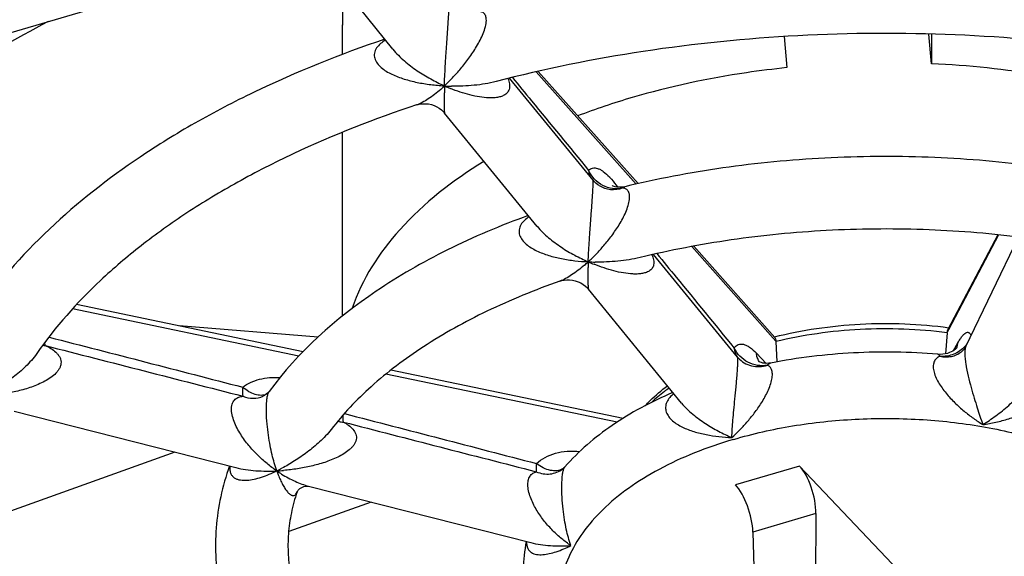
# Model space of a CAD drawing. Header units: millimetres. Extents: x 0 to 841, y 0 to 594.
# Tile 32 of 61: x 735 to 748, y 152 to 159. Entities that reach past the tile are written whole.
import ezdxf

# ---------------------------------------------------------------- set-up
doc = ezdxf.new("R2010")
doc.units = ezdxf.units.MM
doc.header["$LTSCALE"] = 46.255
doc.layers.get('0').update_dxf_attribs({"linetype": 'CONTINUOUS'})
doc.layers.add('ROUNDS', color=7, linetype='CONTINUOUS')

msp = doc.modelspace()

# ---------------------------------------------------------------- linework, layer by layer
at = {"color": 7, "linetype": 'CONTINUOUS'}
for p, q in [((719.4289, 154.5038), (759.3926, 166.2418)), ((739.7212, 158.6831), (738.5648, 160.1243)), ((739.0232, 159.0186), (739.0232, 158.6103)), ((745.1211, 158.8573), (745.1589, 158.429)), ((747.1565, 158.4835), (747.1204, 158.8923)), ((747.1565, 158.8912), (747.1565, 158.4835)), ((742.4852, 156.8743), (741.3326, 158.2841)), ((740.4316, 158.179), (740.4302, 158.1763)), ((741.7127, 156.2392), (740.4346, 157.8025)), ((739.0231, 157.5358), (739.0228, 154.9983)), ((747.6297, 154.58), (748.3609, 156.09)), ((744.4794, 154.435), (743.3204, 155.8527)), ((743.7077, 153.7991), (742.4233, 155.3701)), ((738.6902, 154.7113), (736.772, 154.865)), ((745.0086, 154.6483), (745.0229, 154.3695)), ((744.4886, 154.4244), (744.4793, 154.4353)), ((734.4923, 153.6874), (737.5529, 152.9096)), ((736.7115, 153.1235), (734.0256, 152.1592)), ((745.336, 152.9318), (746.7038, 151.4879)), ((738.3985, 152.5759), (738.3984, 152.5756)), ((738.5573, 152.6544), (741.6265, 151.8745)), ((739.4208, 152.435), (738.283, 152.0265)), ((745.5616, 152.2753), (745.5246, 148.0418)), ((744.6924, 152.0199), (744.8103, 147.832))]:
    msp.add_line(p, q, dxfattribs=at)
at = {"color": 9, "linetype": 'CONTINUOUS'}
for p, q in [((743.0795, 156.8222), (741.7007, 158.3716)), ((745.0084, 154.6546), (743.8467, 155.96)), ((744.7399, 154.4891), (744.8732, 154.3484)), ((745.336, 152.9318), (744.4515, 152.672)), ((745.5616, 152.2753), (744.6924, 152.0199))]:
    msp.add_line(p, q, dxfattribs=at)
at = {"color": 7, "linetype": 'CONTINUOUS'}
for points in [[(740.049, 157.915), (740.0684, 157.9208), (740.1006, 157.9277), (740.1366, 157.9317), (740.1747, 157.9319), (740.214, 157.9279), (740.2533, 157.9194), (740.2918, 157.9065), (740.3283, 157.8895), (740.362, 157.869), (740.3921, 157.8459), (740.418, 157.8213), (740.4348, 157.8023)], [(742.5679, 156.8027), (742.5518, 156.8131), (742.5253, 156.8334), (742.5028, 156.8545), (742.4851, 156.8744)], [(742.9228, 156.7865), (742.896, 156.7814), (742.8651, 156.7786), (742.837, 156.779), (742.8124, 156.7818), (742.7917, 156.786), (742.775, 156.7909), (742.7624, 156.7958), (742.7534, 156.7999), (742.7477, 156.8029), (742.7464, 156.8037)], [(742.0265, 155.4823), (742.0527, 155.4903), (742.0857, 155.4973), (742.122, 155.5012), (742.1604, 155.5014), (742.1999, 155.4973), (742.2396, 155.4887), (742.2782, 155.4758), (742.315, 155.4587), (742.349, 155.4381), (742.3795, 155.4148), (742.4059, 155.3897), (742.4234, 155.3699)], [(744.9367, 154.3534), (744.91, 154.3494), (744.8794, 154.348), (744.852, 154.3496), (744.8283, 154.3533), (744.8088, 154.3582), (744.7937, 154.3635), (744.7829, 154.3681), (744.7761, 154.3716), (744.7744, 154.3726)]]:
    msp.add_lwpolyline(points, dxfattribs=at)
at = {"color": 9, "linetype": 'CONTINUOUS'}
for centre, radius, start, end in [((738.9244, 159.8193), 2.2323, 310.75558, 312.57107), ((750.9081, 157.7577), 10.4818, 177.71666, 178.03697), ((740.5723, 160.9968), 2.8249, 267.20696, 269.17179), ((741.4461, 160.4617), 2.5001, 246.13471, 248.14867), ((740.8403, 157.4672), 2.332, 310.82446, 312.56502), ((749.9644, 155.4406), 7.553, 177.65453, 178.09972), ((742.5582, 158.6352), 2.8889, 267.21157, 269.13651), ((743.4595, 158.1078), 2.578, 246.16515, 248.12137), ((744.9613, 154.497), 0.2192, 213.69914, 215.90758), ((744.9604, 154.4964), 0.2182, 215.90933, 216.26375)]:
    msp.add_arc(centre, radius, start, end, dxfattribs=at)
at = {"color": 7, "linetype": 'CONTINUOUS'}
for centre, radius, start, end in [((740.2696, 158.7337), 0.5801, 286.07429, 286.66245), ((740.7167, 159.4126), 1.2691, 256.9532, 257.15488), ((740.7254, 159.4267), 1.2819, 256.75038, 256.95017), ((739.0996, 158.8545), 1.4979, 333.03477, 333.14969), ((745.8429, 148.4023), 10.0189, 106.34632, 110.87933)]:
    msp.add_arc(centre, radius, start, end, dxfattribs=at)
for centre, major_axis, ratio, start_param, end_param in [((746.5233, 159.6366), (2.2066, 8.3007), 0.8635532, -4.4734762, -4.4136407), ((745.3282, 152.5142), (-0.1336, 0.4819), 0.3972604, -2.1959157, -0.6425727), ((744.4592, 152.259), (-0.1481, 0.4776), 0.3778254, -2.207616, -0.654273)]:
    msp.add_ellipse(centre, major_axis=major_axis, ratio=ratio, start_param=start_param, end_param=end_param, dxfattribs=at)
at = {"color": 9, "linetype": 'CONTINUOUS'}
for points, knots in [([(740.4316, 158.179), (740.4333, 158.2213), (740.4374, 158.3103), (740.4451, 158.4504), (740.4529, 158.5757), (740.4599, 158.6829), (740.4657, 158.7689), (740.4718, 158.8585), (740.4782, 158.9511), (740.4836, 159.0293), (740.4878, 159.0916), (740.4907, 159.1362), (740.4933, 159.1775), (740.4956, 159.2142), (740.4973, 159.245), (740.4986, 159.2694), (740.4994, 159.2857), (740.4997, 159.2957), (740.4999, 159.301), (740.5, 159.3051), (740.5, 159.3079), (740.4999, 159.3096), (740.4999, 159.3105), (740.4998, 159.3107)], [0, 0, 0, 0, 0.1120424, 0.2357132, 0.3714353, 0.4440789, 0.5200607, 0.5993872, 0.6817028, 0.7655753, 0.8069567, 0.8467952, 0.8837997, 0.9165657, 0.9439709, 0.9655091, 0.981307, 0.9872076, 0.991883, 0.9954181, 0.9978957, 0.9993966, 1, 1, 1, 1]), ([(740.4316, 158.179), (740.4703, 158.2148), (740.5481, 158.2918), (740.6615, 158.4184), (740.7536, 158.5356), (740.8253, 158.6383), (740.8778, 158.7214), (740.9267, 158.8092), (740.969, 158.9003), (741.0001, 158.9904), (741.013, 159.0629), (741.0107, 159.113), (741.0037, 159.1424), (740.9919, 159.1656), (740.9762, 159.1826), (740.9576, 159.194), (740.9297, 159.2029), (740.9073, 159.2033), (740.8924, 159.2019)], [0, 0, 0, 0, 0.1227206, 0.254393, 0.395309, 0.4693545, 0.5457223, 0.6240308, 0.7030167, 0.7791854, 0.8454263, 0.872584, 0.8955327, 0.9150721, 0.9324329, 0.948851, 0.9652683, 1, 1, 1, 1]), ([(739.6197, 158.8096), (739.5951, 158.7952), (739.549, 158.7638), (739.4928, 158.7049), (739.466, 158.6443), (739.463, 158.5943), (739.4718, 158.5447), (739.5033, 158.4863), (739.5605, 158.4281), (739.63, 158.3785), (739.7345, 158.3221), (739.8774, 158.2684), (740.0575, 158.2231), (740.2432, 158.1933), (740.3686, 158.1823), (740.4316, 158.179)], [0, 0, 0, 0, 0.061472, 0.1194923, 0.1735565, 0.1998962, 0.2263773, 0.2812109, 0.3396522, 0.4010293, 0.4644743, 0.5951557, 0.7288481, 0.8640738, 1, 1, 1, 1]), ([(739.7211, 158.6833), (739.7447, 158.6539), (739.7955, 158.598), (739.9057, 158.4965), (740.0538, 158.3855), (740.2395, 158.2723), (740.3675, 158.208), (740.4316, 158.179)], [0, 0, 0, 0, 0.1287746, 0.2575089, 0.511565, 0.7593954, 1, 1, 1, 1]), ([(741.3088, 158.2782), (741.3183, 158.2557), (741.3327, 158.2118), (741.3341, 158.155), (741.322, 158.1163), (741.3037, 158.0845), (741.2696, 158.0536), (741.2195, 158.0306), (741.1642, 158.0172), (741.1054, 158.0112), (741.0223, 158.011), (740.9145, 158.023), (740.783, 158.051), (740.6491, 158.0906), (740.5602, 158.1233), (740.5156, 158.1411)], [0, 0, 0, 0, 0.0713629, 0.1340798, 0.1622617, 0.1889851, 0.2407278, 0.2935942, 0.3488342, 0.4065181, 0.4664069, 0.5916915, 0.7230699, 0.8594109, 1, 1, 1, 1]), ([(741.1451, 158.2375), (741.0958, 158.2247), (740.9954, 158.2038), (740.7909, 158.1768), (740.6352, 158.1707), (740.5314, 158.1722)], [0, 0, 0, 0, 0.2468205, 0.4965112, 1, 1, 1, 1]), ([(741.3708, 158.2937), (741.4585, 158.1869), (741.8096, 157.7597), (742.1605, 157.3323), (742.4236, 157.0118)], [0, 0, 0, 0, 0.2499254, 1, 1, 1, 1]), ([(740.3818, 158.1283), (740.3271, 158.0812), (740.2449, 158.0169), (740.1313, 157.9489), (740.076, 157.924), (740.049, 157.915)], [0, 0, 0, 0, 0.544557, 0.7850253, 1, 1, 1, 1]), ([(740.4324, 158.1167), (740.4318, 158.0969), (740.4306, 158.0586), (740.4293, 158.0036), (740.4286, 157.9534), (740.4284, 157.9087), (740.4288, 157.8751), (740.4295, 157.8515), (740.4302, 157.8367), (740.431, 157.8242), (740.4319, 157.8141), (740.4331, 157.8072), (740.434, 157.8033), (740.4348, 157.8023)], [0, 0, 0, 0, 0.1892288, 0.3643187, 0.5241406, 0.6670747, 0.7907205, 0.8442606, 0.8915152, 0.931741, 0.9640169, 0.9871886, 1, 1, 1, 1]), ([(742.4236, 157.0118), (742.4312, 157.0197), (742.4482, 157.0334), (742.479, 157.0452), (742.513, 157.047), (742.5494, 157.0392), (742.5879, 157.0223), (742.6451, 156.9858), (742.6849, 156.9488), (742.7111, 156.9212)], [0, 0, 0, 0, 0.0977842, 0.1915024, 0.2889403, 0.3969263, 0.5201557, 0.6612533, 1, 1, 1, 1]), ([(742.8936, 156.7693), (742.8485, 156.7583), (742.7523, 156.7535), (742.6143, 156.7974), (742.4975, 156.8857), (742.4429, 156.9677), (742.4236, 157.0118)], [0, 0, 0, 0, 0.2437177, 0.4936125, 0.7471291, 1, 1, 1, 1]), ([(742.4236, 157.0118), (742.4239, 157.0036), (742.4265, 156.9726), (742.4357, 156.942), (742.4463, 156.9216)], [0, 0, 0, 0, 0.2612618, 1, 1, 1, 1]), ([(742.7111, 156.9212), (742.7206, 156.9111), (742.7607, 156.8666), (742.7968, 156.8186), (742.823, 156.7806)], [0, 0, 0, 0, 0.2308351, 1, 1, 1, 1]), ([(742.4177, 155.7497), (742.4194, 155.7913), (742.4236, 155.8789), (742.4319, 156.0171), (742.4403, 156.1409), (742.4479, 156.2471), (742.4541, 156.3325), (742.4607, 156.4217), (742.4674, 156.5138), (742.474, 156.6066), (742.479, 156.6823), (742.4822, 156.7389), (742.4841, 156.7754), (742.4855, 156.8062), (742.4863, 156.8309), (742.4866, 156.8494), (742.4865, 156.8611), (742.4862, 156.8678), (742.4859, 156.871), (742.4856, 156.873), (742.4853, 156.8741), (742.4851, 156.8744)], [0, 0, 0, 0, 0.1107773, 0.2334388, 0.368546, 0.4410624, 0.5170427, 0.5964773, 0.6789587, 0.762941, 0.8440934, 0.8810336, 0.9137986, 0.9413406, 0.9631845, 0.9794349, 0.9905651, 0.994403, 0.9971974, 0.9990315, 1, 1, 1, 1]), ([(742.4177, 155.7497), (742.4548, 155.7837), (742.5294, 155.8566), (742.6385, 155.9765), (742.7468, 156.1119), (742.8323, 156.2372), (742.8952, 156.3468), (742.9375, 156.4338), (742.9707, 156.5217), (742.9875, 156.594), (742.9905, 156.647), (742.987, 156.6882), (742.9745, 156.7235), (742.9526, 156.7473), (742.9286, 156.763), (742.9075, 156.768), (742.8936, 156.7693)], [0, 0, 0, 0, 0.1200038, 0.2487059, 0.3864379, 0.5334243, 0.6100599, 0.687748, 0.7640297, 0.833672, 0.8638776, 0.8902247, 0.9322132, 0.9498507, 0.966549, 1, 1, 1, 1]), ([(742.568, 156.8026), (742.6155, 156.7737), (742.7255, 156.7366), (742.8405, 156.7508), (742.8936, 156.7693)], [0, 0, 0, 0, 0.4974692, 1, 1, 1, 1]), ([(742.8936, 156.7693), (742.8975, 156.7735), (742.9065, 156.7809), (742.9173, 156.7852), (742.9228, 156.7865)], [0, 0, 0, 0, 0.5054269, 1, 1, 1, 1]), ([(741.603, 156.3733), (741.5796, 156.3582), (741.5361, 156.3252), (741.4848, 156.2641), (741.4626, 156.203), (741.4623, 156.1536), (741.4728, 156.1049), (741.5048, 156.0478), (741.5612, 155.9905), (741.6297, 155.9419), (741.7324, 155.8867), (741.873, 155.8343), (742.05, 155.7909), (742.2326, 155.7627), (742.3558, 155.7527), (742.4177, 155.7497)], [0, 0, 0, 0, 0.0611285, 0.1188437, 0.1729634, 0.199507, 0.2262411, 0.2814866, 0.3400763, 0.4014561, 0.464854, 0.5954261, 0.729032, 0.8641754, 1, 1, 1, 1]), ([(741.7125, 156.2395), (741.736, 156.2107), (741.7867, 156.1561), (741.8964, 156.057), (742.0435, 155.9491), (742.2277, 155.8396), (742.3543, 155.7777), (742.4177, 155.7497)], [0, 0, 0, 0, 0.1289551, 0.2578252, 0.512016, 0.7597462, 1, 1, 1, 1]), ([(743.298, 155.8474), (743.3081, 155.8245), (743.3235, 155.7799), (743.326, 155.722), (743.3141, 155.6826), (743.2956, 155.6506), (743.2609, 155.6201), (743.2101, 155.598), (743.1542, 155.5856), (743.0948, 155.5806), (743.011, 155.5814), (742.9022, 155.5946), (742.7694, 155.6237), (742.634, 155.6642), (742.544, 155.6974), (742.4988, 155.7155)], [0, 0, 0, 0, 0.0722561, 0.1355102, 0.1636746, 0.1902325, 0.2415107, 0.2940037, 0.3489773, 0.4064642, 0.4662049, 0.5913119, 0.7226564, 0.8591213, 1, 1, 1, 1]), ([(743.1334, 155.8086), (743.0836, 155.7965), (742.9822, 155.7766), (742.776, 155.7508), (742.6193, 155.745), (742.5147, 155.7466)], [0, 0, 0, 0, 0.2467927, 0.4964415, 1, 1, 1, 1]), ([(743.3663, 155.8625), (743.4552, 155.7541), (743.811, 155.3199), (744.1666, 154.8856), (744.4332, 154.5598)], [0, 0, 0, 0, 0.2498915, 1, 1, 1, 1]), ([(742.3648, 155.7026), (742.309, 155.6544), (742.2251, 155.5885), (742.1097, 155.518), (742.0538, 155.4918), (742.0265, 155.4823)], [0, 0, 0, 0, 0.5456951, 0.785836, 1, 1, 1, 1]), ([(742.4155, 155.691), (742.4149, 155.671), (742.4138, 155.6323), (742.4128, 155.5766), (742.4125, 155.5258), (742.413, 155.4804), (742.4142, 155.441), (742.4159, 155.4125), (742.4178, 155.3937), (742.4193, 155.3831), (742.421, 155.3755), (742.4224, 155.3712), (742.4234, 155.37)], [0, 0, 0, 0, 0.1871565, 0.3603585, 0.5186273, 0.6605105, 0.783822, 0.8852779, 0.9263334, 0.9598493, 0.9847726, 1, 1, 1, 1]), ([(744.4332, 154.5598), (744.4404, 154.5706), (744.4564, 154.59), (744.4878, 154.6098), (744.524, 154.6174), (744.5633, 154.6128), (744.6051, 154.5971), (744.668, 154.5594), (744.7113, 154.5192), (744.7399, 154.4891)], [0, 0, 0, 0, 0.1061972, 0.202582, 0.2982529, 0.4024444, 0.5219697, 0.6606717, 1, 1, 1, 1]), ([(744.4332, 154.5598), (744.434, 154.5377), (744.4412, 154.4948), (744.4621, 154.4563), (744.4751, 154.4401)], [0, 0, 0, 0, 0.5152093, 1, 1, 1, 1]), ([(744.891, 154.3227), (744.8466, 154.3143), (744.7532, 154.3132), (744.6202, 154.3573), (744.507, 154.4411), (744.4528, 154.5183), (744.4332, 154.5598)], [0, 0, 0, 0, 0.2456185, 0.4970724, 0.7501644, 1, 1, 1, 1]), ([(744.4808, 154.4318), (744.4807, 154.4322), (744.4803, 154.4334), (744.4798, 154.4346), (744.4793, 154.4352)], [0, 0, 0, 0, 0.3192073, 1, 1, 1, 1]), ([(744.4822, 154.4238), (744.4821, 154.4246), (744.4817, 154.4273), (744.4813, 154.43), (744.4808, 154.4318)], [0, 0, 0, 0, 0.301599, 1, 1, 1, 1]), ([(744.7789, 154.3754), (744.7679, 154.3918), (744.75, 154.4286), (744.7418, 154.4685), (744.7399, 154.4891)], [0, 0, 0, 0, 0.4884521, 1, 1, 1, 1]), ([(744.4008, 153.3241), (744.4043, 153.4046), (744.4132, 153.5315), (744.4288, 153.7089), (744.4434, 153.8612), (744.4566, 153.9961), (744.467, 154.1091), (744.4742, 154.1941), (744.4798, 154.273), (744.4833, 154.3394), (744.4841, 154.3883), (744.4834, 154.4143), (744.4822, 154.4238)], [0, 0, 0, 0, 0.2192474, 0.3456572, 0.4842889, 0.6352367, 0.7142137, 0.7930665, 0.8671404, 0.9293437, 0.9738721, 1, 1, 1, 1]), ([(744.4008, 153.3241), (744.4357, 153.3561), (744.5064, 153.4245), (744.6105, 153.5364), (744.7144, 153.6629), (744.8142, 153.8051), (744.8876, 153.9358), (744.933, 154.0467), (744.9557, 154.1272), (744.9635, 154.1998), (744.9549, 154.2595), (744.9292, 154.3024), (744.9037, 154.318), (744.891, 154.3227)], [0, 0, 0, 0, 0.1174202, 0.2435096, 0.3786209, 0.52276, 0.6736785, 0.7487604, 0.8193046, 0.8802807, 0.9285519, 0.9664331, 1, 1, 1, 1]), ([(744.4886, 154.4243), (744.5127, 154.3977), (744.5693, 154.3511), (744.6712, 154.3092), (744.782, 154.2978), (744.8557, 154.3112), (744.891, 154.3227)], [0, 0, 0, 0, 0.2461288, 0.4941603, 0.7453663, 1, 1, 1, 1]), ([(744.891, 154.3227), (744.8964, 154.3305), (744.9097, 154.3444), (744.9277, 154.3516), (744.9367, 154.3534)], [0, 0, 0, 0, 0.5090295, 1, 1, 1, 1]), ([(743.6006, 153.93), (743.5796, 153.914), (743.5413, 153.8793), (743.4989, 153.8163), (743.4808, 153.7451), (743.4925, 153.6734), (743.5289, 153.6092), (743.5819, 153.554), (743.6464, 153.5071), (743.7439, 153.4537), (743.8781, 153.4034), (744.0478, 153.3624), (744.223, 153.3363), (744.3414, 153.327), (744.4008, 153.3241)], [0, 0, 0, 0, 0.0606509, 0.1178418, 0.1718956, 0.2251931, 0.280485, 0.3387887, 0.399825, 0.4629848, 0.5935134, 0.7275467, 0.8633797, 1, 1, 1, 1]), ([(743.7077, 153.7991), (743.7306, 153.771), (743.7803, 153.7177), (743.8881, 153.6214), (744.0332, 153.5171), (744.2145, 153.4114), (744.3387, 153.3514), (744.4008, 153.3241)], [0, 0, 0, 0, 0.128494, 0.2572788, 0.511774, 0.7598079, 1, 1, 1, 1]), ([(744.4227, 153.2992), (744.6905, 153.3779), (745.248, 153.5026), (746.1084, 153.5939), (746.9846, 153.5912), (747.8433, 153.4947), (748.6527, 153.3078), (749.3826, 153.0376), (749.9168, 152.743), (750.2763, 152.4716), (750.569, 152.1982), (750.8002, 151.8925), (750.9462, 151.5633), (751.01, 151.3173), (751.0297, 151.0687), (751.0051, 150.8201), (750.9365, 150.5746), (750.7841, 150.2464), (750.5471, 149.9423), (750.2491, 149.6707), (749.8845, 149.4017), (749.345, 149.1105), (748.8731, 148.9399), (748.6222, 148.8662)], [0, 0, 0, 0, 0.0746677, 0.1523224, 0.23096, 0.3085021, 0.3829532, 0.4525664, 0.5160327, 0.5452645, 0.5727984, 0.6230612, 0.6463209, 0.6687252, 0.6906935, 0.7126873, 0.7351655, 0.7585409, 0.8091241, 0.8368406, 0.8662592, 0.9300843, 1, 1, 1, 1]), ([(744.4227, 153.2992), (744.2402, 153.2456), (743.8903, 153.1256), (743.4031, 152.9005), (742.9767, 152.6394), (742.6194, 152.3468), (742.3382, 152.0277), (742.1395, 151.6873), (742.0292, 151.3317), (742.0116, 150.9692), (742.0878, 150.6099), (742.2542, 150.2629), (742.5054, 149.9352), (742.8351, 149.6321), (743.2366, 149.3587), (743.7022, 149.1196), (744.2229, 148.9193), (744.5919, 148.8163), (744.783, 148.7717)], [0, 0, 0, 0, 0.0777407, 0.150908, 0.2189331, 0.2815676, 0.3389804, 0.3918626, 0.4414969, 0.4897019, 0.5385699, 0.590063, 0.6456796, 0.7063272, 0.772357, 0.8436635, 0.919787, 1, 1, 1, 1])]:
    msp.add_open_spline(points, degree=3, knots=knots, dxfattribs=at)
at = {"color": 7, "linetype": 'CONTINUOUS'}
for points, knots in [([(739.6093, 158.8224), (738.9941, 158.6142), (738.1027, 158.2572), (736.9905, 157.6769), (735.5782, 156.8074), (734.537, 155.8729), (733.9443, 154.9974)], [0, 0, 0, 0, 0.2811327, 0.4143746, 0.5423656, 1, 1, 1, 1]), ([(749.6253, 158.6875), (748.9155, 158.787), (747.4782, 158.9158), (745.3197, 158.9042), (743.1967, 158.6908), (741.8147, 158.4117), (741.1451, 158.2375)], [0, 0, 0, 0, 0.2517548, 0.505866, 0.7570089, 1, 1, 1, 1]), ([(745.1589, 158.429), (744.974, 158.4099), (744.2539, 158.3202), (743.541, 158.1683), (743.0231, 158.0162)], [0, 0, 0, 0, 0.2561262, 1, 1, 1, 1]), ([(749.1808, 158.2273), (749.0172, 158.2618), (748.3484, 158.3882), (747.6693, 158.4593), (747.1565, 158.4835)], [0, 0, 0, 0, 0.2456688, 1, 1, 1, 1]), ([(740.049, 157.915), (739.469, 157.7236), (738.6301, 157.3956), (737.5858, 156.8634), (736.8826, 156.44), (736.2483, 155.9878), (735.5234, 155.3714), (735.0584, 154.8504), (734.8041, 154.4832)], [0, 0, 0, 0, 0.2877637, 0.4230199, 0.5519044, 0.6741265, 0.7895399, 1, 1, 1, 1]), ([(748.5269, 157.0772), (748.0579, 157.1367), (747.1106, 157.2129), (745.6885, 157.2022), (744.286, 157.0678), (743.3695, 156.8944), (742.9228, 156.7865)], [0, 0, 0, 0, 0.251517, 0.5047251, 0.7555339, 1, 1, 1, 1]), ([(740.9747, 157.1327), (740.5503, 156.873), (739.8118, 156.3054), (739.2955, 155.5101), (739.1578, 155.1115)], [0, 0, 0, 0, 0.5412459, 1, 1, 1, 1]), ([(741.5904, 156.3885), (741.2101, 156.2511), (740.6583, 156.019), (739.9674, 155.6493), (739.0739, 155.0927), (738.4112, 154.5061), (738.013, 153.9608)], [0, 0, 0, 0, 0.2773027, 0.4094159, 0.5369223, 1, 1, 1, 1]), ([(748.3617, 156.0901), (747.9232, 156.1445), (747.0376, 156.2134), (745.7091, 156.2005), (744.4016, 156.0726), (743.5483, 155.9097), (743.1334, 155.8086)], [0, 0, 0, 0, 0.2519155, 0.5056278, 0.7565005, 1, 1, 1, 1]), ([(742.0265, 155.4823), (741.6833, 155.362), (741.0352, 155.0978), (740.1571, 154.6124), (739.4296, 154.067), (739.033, 153.6502), (738.8696, 153.4366)], [0, 0, 0, 0, 0.2863946, 0.5499836, 0.7881516, 1, 1, 1, 1]), ([(747.2447, 154.4733), (746.8574, 154.5063), (746.0826, 154.5188), (745.313, 154.4269), (744.9367, 154.3534)], [0, 0, 0, 0, 0.5034623, 1, 1, 1, 1]), ([(743.5873, 153.9463), (743.4374, 153.8823), (743.1496, 153.7445), (742.6297, 153.4302), (742.2864, 153.1382), (742.0966, 152.9203)], [0, 0, 0, 0, 0.2682659, 0.5242789, 1, 1, 1, 1]), ([(734.3197, 153.6054), (734.2497, 153.4372), (734.1333, 153.097), (734.0334, 152.5732), (734.0115, 152.0482), (734.0676, 151.5235), (734.202, 151.0004), (734.4932, 150.2898), (734.822, 149.7938), (735.0763, 149.4825)], [0, 0, 0, 0, 0.123752, 0.243392, 0.3611538, 0.4794507, 0.6006436, 0.7268261, 1, 1, 1, 1]), ([(737.4636, 152.9323), (737.415, 152.794), (737.3353, 152.5125), (737.2724, 152.08), (737.2681, 151.6447), (737.3226, 151.2114), (737.4349, 150.7846), (737.6615, 150.2228), (737.9089, 149.8312), (738.0988, 149.587)], [0, 0, 0, 0, 0.1237211, 0.2459966, 0.3677447, 0.4898881, 0.6133463, 0.739022, 1, 1, 1, 1]), ([(738.3984, 152.5756), (738.3662, 152.4808), (738.3138, 152.2899), (738.2725, 151.9984), (738.2696, 151.707), (738.3051, 151.4154), (738.3794, 151.1237), (738.5349, 150.7247), (738.7075, 150.4421), (738.8414, 150.2624)], [0, 0, 0, 0, 0.122357, 0.2413014, 0.3589622, 0.4775775, 0.5993039, 0.7260469, 1, 1, 1, 1]), ([(741.5632, 151.8904), (741.5369, 151.7643), (741.5092, 151.506), (741.5477, 151.1175), (741.6637, 150.7404), (741.7871, 150.5061), (741.8585, 150.3938)], [0, 0, 0, 0, 0.2473384, 0.494626, 0.7445412, 1, 1, 1, 1])]:
    msp.add_open_spline(points, degree=3, knots=knots, dxfattribs=at)
at = {"layer": 'ROUNDS', "color": 7, "linetype": 'CONTINUOUS'}
for p, q in [((743.1066, 156.8284), (741.7279, 158.3776)), ((748.0715, 156.123), (747.3827, 154.8152)), ((744.9957, 154.7055), (743.8748, 155.9651)), ((738.482, 154.5089), (735.3543, 155.1603)), ((747.3729, 154.7706), (747.3505, 154.48)), ((742.8987, 153.5892), (739.6951, 154.2563)), ((738.013, 153.9608), (738.0061, 153.952)), ((737.5521, 152.9099), (737.5524, 152.9098)), ((742.0966, 152.9203), (742.0906, 152.9137)), ((738.3984, 152.5756), (738.3985, 152.5759)), ((738.5576, 152.6543), (738.558, 152.6542)), ((741.6258, 151.8746), (741.6261, 151.8746))]:
    msp.add_line(p, q, dxfattribs=at)
at = {"layer": 'ROUNDS', "color": 9, "linetype": 'CONTINUOUS'}
for p, q in [((748.0817, 156.122), (747.3911, 154.8107)), ((738.4242, 154.4494), (735.2985, 155.1003)), ((747.3911, 154.8107), (747.3734, 154.777)), ((747.4623, 154.5258), (747.5219, 154.633)), ((742.8157, 153.5349), (739.6248, 154.1994))]:
    msp.add_line(p, q, dxfattribs=at)
at = {"layer": 'ROUNDS', "color": 7, "linetype": 'CONTINUOUS'}
for points in [[(747.5122, 154.5678), (747.5122, 154.5678), (747.5109, 154.5663), (747.5075, 154.5625), (747.5019, 154.5568), (747.4939, 154.5494), (747.4832, 154.5405), (747.4693, 154.5302), (747.4518, 154.5191), (747.4308, 154.5076), (747.4062, 154.4967), (747.3781, 154.4869), (747.3468, 154.4791), (747.3127, 154.4739), (747.276, 154.472), (747.2447, 154.4733)], [(747.6298, 154.5803), (747.6254, 154.5717), (747.616, 154.5568), (747.6028, 154.5398), (747.5854, 154.5218), (747.5705, 154.5091)], [(738.0061, 153.952), (737.9922, 153.9373), (737.9734, 153.9214), (737.9498, 153.9059), (737.9287, 153.8952)], [(742.0906, 152.9137), (742.0779, 152.9015), (742.0673, 152.8926)], [(738.3985, 152.5759), (738.3995, 152.578), (738.4026, 152.5833)], [(738.4026, 152.5833), (738.4079, 152.5911), (738.4157, 152.6004), (738.4259, 152.6107), (738.4384, 152.6211), (738.4535, 152.6312), (738.4711, 152.6405), (738.491, 152.6483), (738.5115, 152.6535), (738.5302, 152.6559), (738.545, 152.656), (738.5543, 152.655), (738.5576, 152.6543)]]:
    msp.add_lwpolyline(points, dxfattribs=at)
for centre, radius, start, end in [((746.931, 154.8048), 0.4432, 355.58109, 356.40473), ((745.2599, 154.6612), 0.2516, 181.50444, 182.94474)]:
    msp.add_arc(centre, radius, start, end, dxfattribs=at)
at = {"layer": 'ROUNDS', "color": 9, "linetype": 'CONTINUOUS'}
for centre, radius, start, end in [((734.9329, 154.8007), 0.2062, 257.28509, 266.76201), ((747.2687, 154.6566), 0.2541, 336.76022, 339.29408), ((747.2679, 154.6569), 0.2549, 339.29333, 339.90403), ((747.3185, 154.8552), 0.4064, 318.18125, 318.49856), ((747.3207, 154.8533), 0.4035, 318.49241, 324.07474), ((738.1246, 153.8899), 0.1326, 155.45984, 156.50332), ((737.1431, 154.8816), 2.2403, 295.80651, 297.81795), ((737.9842, 155.5682), 2.7068, 272.84012, 274.84948), ((739.1536, 154.3754), 1.8314, 235.57866, 238.07902), ((739.7705, 153.4413), 1.7498, 199.24038, 201.14837), ((741.9756, 153.0403), 0.172, 300.47246, 301.80216), ((741.9774, 153.0375), 0.1688, 301.79056, 308.57031), ((738.2397, 152.6307), 0.1679, 339.13917, 341.23472)]:
    msp.add_arc(centre, radius, start, end, dxfattribs=at)
at = {"layer": 'ROUNDS', "color": 7, "linetype": 'CONTINUOUS'}
for points, knots in [([(734.9613, 159.0662), (734.5079, 158.8284), (733.8547, 158.4467), (733.0447, 157.8793), (732.3249, 157.3103), (731.5398, 156.5643), (731.0134, 155.8968), (730.7903, 155.5579)], [0, 0, 0, 0, 0.2790345, 0.41139, 0.5388285, 0.778847, 1, 1, 1, 1]), ([(744.9886, 154.7134), (745.1797, 154.762), (745.5728, 154.8399), (746.1755, 154.8997), (746.7873, 154.9035), (747.1947, 154.8682), (747.3961, 154.8408)], [0, 0, 0, 0, 0.2439768, 0.4949181, 0.7484444, 1, 1, 1, 1]), ([(744.9957, 154.7055), (745.0002, 154.7003), (745.0066, 154.683), (745.0081, 154.6655), (745.0084, 154.6546)], [0, 0, 0, 0, 0.3876852, 1, 1, 1, 1]), ([(747.3827, 154.8152), (747.3813, 154.8127), (747.3761, 154.8006), (747.374, 154.7873), (747.3734, 154.777)], [0, 0, 0, 0, 0.2147266, 1, 1, 1, 1]), ([(743.2036, 153.763), (743.2265, 153.7875), (743.3228, 153.886), (743.4277, 153.976), (743.5105, 154.0393)], [0, 0, 0, 0, 0.2432076, 1, 1, 1, 1]), ([(743.5363, 154.0084), (743.5143, 153.9925), (743.4293, 153.9295), (743.3479, 153.8615), (743.2902, 153.8081)], [0, 0, 0, 0, 0.2566324, 1, 1, 1, 1])]:
    msp.add_open_spline(points, degree=3, knots=knots, dxfattribs=at)
at = {"layer": 'ROUNDS', "color": 9, "linetype": 'CONTINUOUS'}
for points in [[(734.9736, 154.7108), (735.8653, 154.4808), (736.7569, 154.2505), (737.6484, 154.0197)], [(734.9213, 154.5948), (735.831, 154.3617), (736.7407, 154.1284), (737.6504, 153.8948)], [(739.0522, 153.6559), (739.9358, 153.4266), (740.8193, 153.1968), (741.7025, 152.9663)], [(739.0375, 153.5384), (739.9256, 153.3101), (740.8136, 153.0815), (741.7015, 152.8525)]]:
    msp.add_open_spline(points, degree=3, dxfattribs=at)
for points, knots in [([(747.3729, 154.7706), (747.175, 154.7961), (746.775, 154.8289), (746.1746, 154.8247), (745.5829, 154.7678), (745.1966, 154.6942), (745.0086, 154.6483)], [0, 0, 0, 0, 0.2516157, 0.5051052, 0.7560096, 1, 1, 1, 1]), ([(747.5219, 154.633), (747.5312, 154.6499), (747.5493, 154.6805), (747.5772, 154.7204), (747.6036, 154.7503), (747.628, 154.77), (747.6487, 154.7779), (747.6635, 154.7772), (747.6771, 154.7722), (747.6922, 154.7568), (747.6996, 154.7408), (747.703, 154.7315)], [0, 0, 0, 0, 0.2117322, 0.3905195, 0.53563, 0.6483078, 0.7341049, 0.7713587, 0.8081969, 0.891172, 1, 1, 1, 1]), ([(734.9213, 154.5948), (734.9478, 154.5828), (734.9989, 154.5566), (735.0568, 154.5149), (735.0952, 154.4751), (735.1184, 154.4421), (735.1345, 154.4055), (735.1412, 154.3659), (735.1371, 154.325), (735.1225, 154.285), (735.0993, 154.2474), (735.0591, 154.2005), (734.9972, 154.1499), (734.914, 154.0997), (734.8249, 154.0572), (734.7324, 154.0212), (734.6378, 153.9907), (734.51, 153.9565), (734.3484, 153.9243), (734.2179, 153.9084), (734.1527, 153.9028)], [0, 0, 0, 0, 0.0587207, 0.1154646, 0.1429896, 0.1699211, 0.1964241, 0.2229232, 0.2500604, 0.278373, 0.3080046, 0.3387754, 0.4025735, 0.4681516, 0.5345536, 0.6013068, 0.6681596, 0.7349635, 0.8680306, 1, 1, 1, 1]), ([(734.9213, 154.5948), (734.9203, 154.5973), (734.9164, 154.6099), (734.9149, 154.6232), (734.9142, 154.6338)], [0, 0, 0, 0, 0.2021379, 1, 1, 1, 1]), ([(747.6214, 154.5842), (747.5788, 154.5367), (747.4698, 154.4608), (747.3384, 154.4409), (747.2747, 154.446)], [0, 0, 0, 0, 0.4994499, 1, 1, 1, 1]), ([(747.5073, 154.5693), (747.5092, 154.5744), (747.516, 154.5951), (747.5202, 154.6167), (747.5219, 154.633)], [0, 0, 0, 0, 0.2480239, 1, 1, 1, 1]), ([(747.6298, 154.5802), (747.6247, 154.5696), (747.618, 154.54), (747.6156, 154.4867), (747.62, 154.4179), (747.6343, 154.3109), (747.6624, 154.1748), (747.7028, 154.0176), (747.7452, 153.872), (747.7985, 153.7016), (747.8393, 153.5804), (747.8658, 153.5034)], [0, 0, 0, 0, 0.0319613, 0.0803328, 0.1440512, 0.2174406, 0.3712602, 0.5186134, 0.6549908, 0.7803258, 1, 1, 1, 1]), ([(734.8041, 154.4832), (734.7814, 154.4504), (734.7319, 154.3887), (734.6248, 154.2777), (734.483, 154.1571), (734.3078, 154.0338), (734.1878, 153.9634), (734.1281, 153.9319)], [0, 0, 0, 0, 0.1358975, 0.2693215, 0.5260668, 0.7695708, 1, 1, 1, 1]), ([(747.2747, 154.446), (747.2587, 154.44), (747.2277, 154.4228), (747.193, 154.3781), (747.1786, 154.3159), (747.186, 154.2428), (747.2119, 154.1643), (747.252, 154.0851), (747.3016, 154.0085), (747.3755, 153.9125), (747.4765, 153.8045), (747.6045, 153.6902), (747.7341, 153.5905), (747.8221, 153.531), (747.8658, 153.5034)], [0, 0, 0, 0, 0.0404603, 0.0821973, 0.130252, 0.1880754, 0.2543841, 0.3254188, 0.3980953, 0.4706666, 0.6124463, 0.7481572, 0.8773351, 1, 1, 1, 1]), ([(747.2447, 154.4733), (747.2479, 154.473), (747.2543, 154.4714), (747.2662, 154.4633), (747.2718, 154.4532), (747.2747, 154.446)], [0, 0, 0, 0, 0.2246457, 0.4528877, 1, 1, 1, 1]), ([(747.2747, 154.446), (747.3007, 154.4402), (747.3535, 154.4339), (747.4323, 154.4416), (747.5063, 154.4662), (747.5504, 154.4933), (747.5705, 154.5091)], [0, 0, 0, 0, 0.2560577, 0.5073013, 0.7547125, 1, 1, 1, 1]), ([(737.6484, 154.0197), (737.6817, 154.0448), (737.7558, 154.0887), (737.926, 154.149), (738.0669, 154.1595), (738.161, 154.1536)], [0, 0, 0, 0, 0.2316111, 0.4754724, 1, 1, 1, 1]), ([(747.8658, 153.5034), (747.9262, 153.5127), (748.0466, 153.535), (748.2245, 153.5813), (748.3971, 153.643), (748.5329, 153.7108), (748.6305, 153.7784), (748.6941, 153.8356), (748.7442, 153.9002), (748.7748, 153.9717), (748.7771, 154.0468), (748.7486, 154.1154), (748.6975, 154.171), (748.655, 154.1994), (748.6323, 154.2121)], [0, 0, 0, 0, 0.1346986, 0.270107, 0.4053238, 0.5386606, 0.603719, 0.6667536, 0.726759, 0.7828662, 0.8356527, 0.8879561, 0.9424968, 1, 1, 1, 1]), ([(747.8658, 153.5034), (747.9271, 153.5414), (748.0502, 153.6246), (748.2284, 153.7679), (748.3687, 153.9076), (748.4684, 154.0351), (748.5109, 154.1053), (748.5287, 154.142)], [0, 0, 0, 0, 0.2325874, 0.4785088, 0.7365637, 0.8687559, 1, 1, 1, 1]), ([(738.1183, 152.8647), (738.0722, 152.8963), (737.9809, 152.965), (737.8508, 153.0821), (737.7488, 153.1927), (737.6725, 153.2906), (737.6183, 153.3698), (737.5693, 153.4544), (737.5284, 153.5434), (737.4999, 153.6346), (737.4893, 153.7222), (737.5008, 153.789), (737.5232, 153.8299), (737.5498, 153.8603), (737.5929, 153.8854), (737.6311, 153.893), (737.6504, 153.8948)], [0, 0, 0, 0, 0.124076, 0.2532106, 0.3878432, 0.4573977, 0.5284429, 0.6008013, 0.6738146, 0.7456019, 0.8119981, 0.8680811, 0.8922731, 0.9146743, 0.9570563, 1, 1, 1, 1]), ([(737.6484, 154.0197), (737.6459, 153.9949), (737.6435, 153.9603), (737.6456, 153.9186), (737.6483, 153.9019), (737.6504, 153.8948)], [0, 0, 0, 0, 0.5977996, 0.8247331, 1, 1, 1, 1]), ([(737.9748, 153.9225), (737.9523, 153.9126), (737.8991, 153.9025), (737.8148, 153.9168), (737.7282, 153.9565), (737.6744, 153.9965), (737.6484, 154.0197)], [0, 0, 0, 0, 0.2067355, 0.4410146, 0.7071653, 1, 1, 1, 1]), ([(737.6504, 153.8948), (737.6946, 153.8763), (737.7901, 153.8561), (737.8859, 153.8762), (737.9286, 153.8952)], [0, 0, 0, 0, 0.5062334, 1, 1, 1, 1]), ([(738.1183, 152.8647), (738.0931, 152.9371), (738.0601, 153.0533), (738.0248, 153.218), (738.001, 153.3601), (737.9828, 153.5152), (737.9746, 153.6512), (737.9748, 153.7606), (737.9791, 153.8346), (737.9877, 153.8949), (737.9971, 153.9293), (738.003, 153.9427)], [0, 0, 0, 0, 0.2099917, 0.3298824, 0.4609134, 0.6039558, 0.7571069, 0.8333934, 0.9031572, 0.9597785, 1, 1, 1, 1]), ([(738.004, 153.9449), (738.0047, 153.9465), (738.0073, 153.952), (738.0104, 153.9572), (738.013, 153.9608)], [0, 0, 0, 0, 0.2773354, 1, 1, 1, 1]), ([(739.0375, 153.5384), (739.0344, 153.5515), (739.0316, 153.5839), (739.033, 153.6161), (739.0343, 153.6349)], [0, 0, 0, 0, 0.4164149, 1, 1, 1, 1]), ([(739.0375, 153.5384), (739.0624, 153.5254), (739.1099, 153.4968), (739.1716, 153.4433), (739.2078, 153.3861), (739.2184, 153.3348), (739.2149, 153.2808), (739.1894, 153.2293), (739.1524, 153.1852), (739.1076, 153.1433), (739.0432, 153.0982), (738.9592, 153.053), (738.8708, 153.0146), (738.7493, 152.9708), (738.5936, 152.928), (738.4041, 152.8917), (738.2767, 152.8764), (738.2131, 152.8711)], [0, 0, 0, 0, 0.0580454, 0.1139259, 0.1673263, 0.1937635, 0.2206848, 0.2776543, 0.3081038, 0.3394463, 0.4038211, 0.4695162, 0.5358401, 0.6024356, 0.7356791, 0.868379, 1, 1, 1, 1]), ([(738.964, 153.5525), (738.9697, 153.5503), (738.9934, 153.5424), (739.0185, 153.5388), (739.0375, 153.5384)], [0, 0, 0, 0, 0.2436629, 1, 1, 1, 1]), ([(738.8696, 153.4366), (738.8456, 153.4053), (738.7943, 153.3461), (738.6851, 153.2391), (738.5425, 153.122), (738.3674, 153.0011), (738.2479, 152.9315), (738.1885, 152.9002)], [0, 0, 0, 0, 0.13572, 0.2687701, 0.5252393, 0.7690459, 1, 1, 1, 1]), ([(741.7025, 152.9663), (741.7383, 152.9993), (741.8216, 153.0575), (741.9676, 153.1139), (742.1312, 153.1405), (742.2448, 153.1379), (742.3025, 153.1319)], [0, 0, 0, 0, 0.2281574, 0.4703198, 0.7280063, 1, 1, 1, 1]), ([(741.7025, 152.9663), (741.7003, 152.9444), (741.6976, 152.9065), (741.6987, 152.8682), (741.7015, 152.8525)], [0, 0, 0, 0, 0.5791543, 1, 1, 1, 1]), ([(742.0629, 152.892), (742.0398, 152.8785), (741.9832, 152.8613), (741.8905, 152.8683), (741.7934, 152.9038), (741.7321, 152.943), (741.7025, 152.9663)], [0, 0, 0, 0, 0.2072836, 0.4420961, 0.7084584, 1, 1, 1, 1]), ([(737.4717, 152.9302), (737.4693, 152.9112), (737.4683, 152.8756), (737.4809, 152.8271), (737.5056, 152.79), (737.5383, 152.7641), (737.5761, 152.7474), (737.6325, 152.7345), (737.71, 152.7338), (737.8069, 152.7492), (737.9462, 152.7879), (738.0495, 152.8314), (738.1183, 152.8647)], [0, 0, 0, 0, 0.0720498, 0.1329778, 0.1865517, 0.237308, 0.2883803, 0.3413419, 0.454724, 0.5784365, 0.7113279, 1, 1, 1, 1]), ([(737.5524, 152.9098), (737.5971, 152.8984), (737.6888, 152.8806), (737.8777, 152.8604), (738.0219, 152.8599), (738.1183, 152.8647)], [0, 0, 0, 0, 0.2427498, 0.4911769, 1, 1, 1, 1]), ([(738.1385, 152.81), (738.1477, 152.7861), (738.1665, 152.7408), (738.1972, 152.6777), (738.2289, 152.6229), (738.2615, 152.5777), (738.2906, 152.5477), (738.3147, 152.5315), (738.3321, 152.5242), (738.3502, 152.5224), (738.3687, 152.5288), (738.3854, 152.5457), (738.3931, 152.5615), (738.3967, 152.5709)], [0, 0, 0, 0, 0.1745727, 0.3342896, 0.4784077, 0.6055994, 0.7139971, 0.7607935, 0.8029141, 0.8419312, 0.8821099, 0.9314051, 1, 1, 1, 1]), ([(738.1852, 152.821), (738.2449, 152.7838), (738.365, 152.7185), (738.4936, 152.6706), (738.5576, 152.6543)], [0, 0, 0, 0, 0.515533, 1, 1, 1, 1]), ([(742.1786, 151.8329), (742.135, 151.8628), (742.049, 151.928), (741.9271, 152.0393), (741.8119, 152.1671), (741.7257, 152.2876), (741.6657, 152.3936), (741.627, 152.4782), (741.5981, 152.5653), (741.5833, 152.6508), (741.5863, 152.7284), (741.6098, 152.7915), (741.6509, 152.8336), (741.6846, 152.8479), (741.7015, 152.8525)], [0, 0, 0, 0, 0.1228516, 0.2503906, 0.3832943, 0.5221416, 0.5937441, 0.6662159, 0.7381674, 0.8065543, 0.8668628, 0.9167576, 0.9593846, 1, 1, 1, 1]), ([(741.7015, 152.8525), (741.7319, 152.8394), (741.7956, 152.8208), (741.8937, 152.8182), (741.9874, 152.8414), (742.0427, 152.8733), (742.0673, 152.8926)], [0, 0, 0, 0, 0.2579817, 0.5099048, 0.7565078, 1, 1, 1, 1]), ([(742.1786, 151.8329), (742.1529, 151.9065), (742.1207, 152.0256), (742.0886, 152.1952), (742.0684, 152.3427), (742.0552, 152.5032), (742.0519, 152.6418), (742.0564, 152.7493), (742.0633, 152.8176), (742.0734, 152.8702), (742.0833, 152.8989), (742.0892, 152.9096)], [0, 0, 0, 0, 0.2138795, 0.3372849, 0.473296, 0.6222486, 0.7787878, 0.8531066, 0.9174005, 0.9666611, 1, 1, 1, 1]), ([(742.0892, 152.9096), (742.0898, 152.9106), (742.092, 152.9144), (742.0946, 152.918), (742.0966, 152.9203)], [0, 0, 0, 0, 0.274822, 1, 1, 1, 1]), ([(741.5671, 151.8894), (741.5652, 151.8573), (741.5708, 151.8095), (741.6035, 151.7608), (741.6336, 151.7362), (741.6684, 151.72), (741.7206, 151.7074), (741.793, 151.7065), (741.8839, 151.7215), (742.0154, 151.7593), (742.1131, 151.8013), (742.1786, 151.8329)], [0, 0, 0, 0, 0.129368, 0.182792, 0.2333331, 0.2839586, 0.3363722, 0.4489595, 0.5728088, 0.7068339, 1, 1, 1, 1]), ([(741.6261, 151.8746), (741.6695, 151.8635), (741.7588, 151.8465), (741.9433, 151.8278), (742.0842, 151.8281), (742.1786, 151.8329)], [0, 0, 0, 0, 0.2416256, 0.4898267, 1, 1, 1, 1])]:
    msp.add_open_spline(points, degree=3, knots=knots, dxfattribs=at)

doc.saveas('drawing.dxf')
